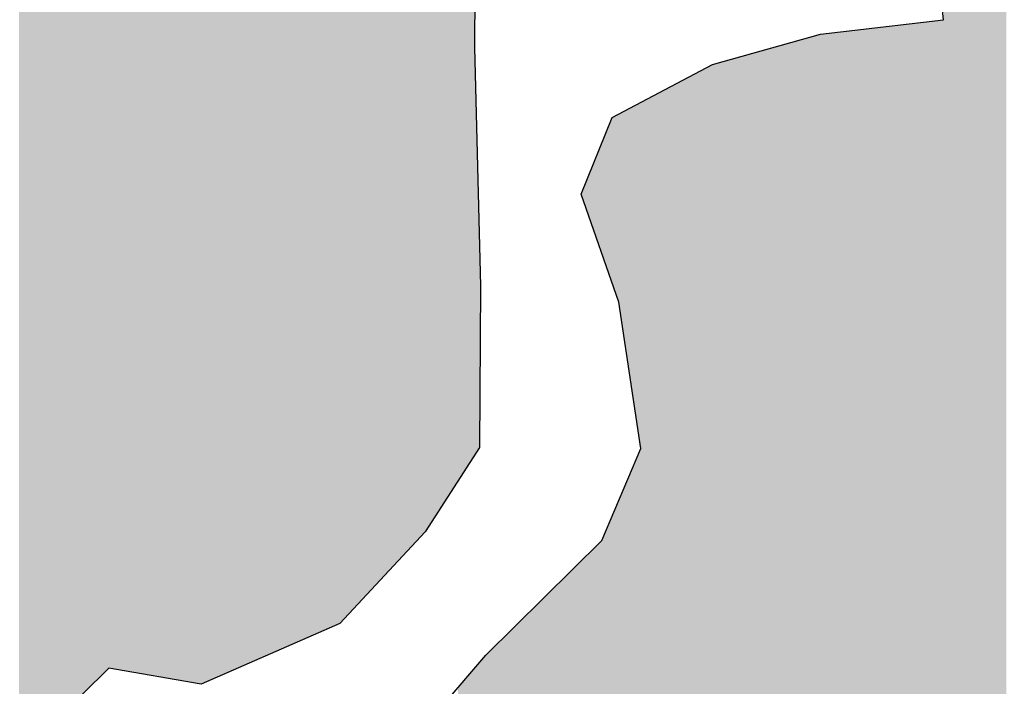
# Model space of a CAD drawing. Extents: x 136693 to 413893, y 707796 to 905796.
# Tile 43 of 70: x 211738 to 212810, y 790153 to 790878. Entities that reach past the tile are written whole.
import ezdxf

# ---------------------------------------------------------------- set-up
doc = ezdxf.new("R2010")
doc.units = 0
doc.header["$LTSCALE"] = 2000
doc.layers.add('HENDRYFILL', color=11, linetype='CONTINUOUS')
doc.layers.add('WATER', color=4, linetype='CONTINUOUS')

msp = doc.modelspace()

# ---------------------------------------------------------------- linework, layer by layer
at = {"layer": 'HENDRYFILL', "color": 0}
for points in [[(212744.144863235, 787111.9782446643), (212744.144863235, 807699.2290245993), (212750.6585459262, 787164.3701456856), (212750.6585459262, 807700.2585680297)], [(212750.6585459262, 787164.3701456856), (212750.6585459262, 807700.2585680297), (212751.7309796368, 787172.9961171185), (212751.7309796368, 807700.2863095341)], [(212751.7309796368, 787172.9961171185), (212751.7309796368, 807700.2863095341), (212753.3292791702, 787185.8518171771), (212753.3292791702, 807700.327654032)], [(212753.3292791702, 787185.8518171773), (212753.3292791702, 807700.327654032), (212766.9534300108, 787206.9532307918), (212766.9534300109, 807700.6800808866)], [(212766.9534300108, 787206.9532307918), (212766.9534300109, 807700.6800808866), (212784.6143196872, 787234.3068429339), (212784.6143196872, 807701.1369293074)], [(212784.6143196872, 787234.3068429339), (212784.6143196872, 807701.1369293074), (212808.133213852, 787270.7334737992), (212808.133213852, 807701.7453114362)], [(212808.133213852, 787270.7334737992), (212808.133213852, 807701.7453114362), (212812.5423160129, 787277.5623976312), (212812.5423160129, 807701.8593652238)], [(211737.3138297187, 788738.5105668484), (211737.3138297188, 792047.4859931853), (211738.6904186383, 788741.0124944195), (211738.6904186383, 792040.3594230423)], [(211738.6904186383, 788741.0124944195), (211738.6904186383, 792040.3594230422), (211738.8961851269, 788741.3864716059), (211738.8961851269, 792040.2844041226)], [(211738.8961851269, 788741.3864716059), (211738.8961851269, 792040.2844041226), (211750.9661022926, 788763.3233462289), (211750.9661022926, 792035.8839201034)], [(211750.9661022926, 790089.4253711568), (211750.9661022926, 792035.8839201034), (211751.0016312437, 790089.4604354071), (211751.0016312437, 792035.8709668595)], [(211751.0016312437, 790089.4604354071), (211751.0016312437, 792035.8709668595), (211758.4726238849, 790096.8337112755), (211758.4726238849, 792033.147171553)], [(211758.4726238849, 790096.8337112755), (211758.4726238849, 792033.147171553), (211764.7849717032, 790103.0634968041), (211764.7849717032, 792030.8457982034)], [(211764.7849717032, 790103.0634968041), (211764.7849717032, 792030.8457982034), (211767.1046465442, 790105.3528314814), (211767.1046465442, 792030.0000846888)], [(211767.1046465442, 790105.3528314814), (211767.1046465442, 792030.0000846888), (211789.8323630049, 790127.7832810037), (211789.8323630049, 792021.7139505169)], [(211789.8323630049, 790127.7832810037), (211789.8323630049, 792021.7139505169), (211791.2555287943, 790129.1878325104), (211791.2555287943, 792021.1950887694)], [(211791.2555287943, 790129.1878325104), (211791.2555287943, 792021.1950887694), (211792.4680318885, 790130.3844766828), (211792.4680318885, 792020.753031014)], [(211792.4680318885, 790130.3844766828), (211792.4680318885, 792020.753031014), (211793.7246008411, 790131.6246103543), (211793.7246008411, 792020.2949076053)], [(211793.7246008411, 790131.6246103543), (211793.7246008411, 792020.2949076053), (211800.7742680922, 790138.5820715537), (211800.7742680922, 792017.7247202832)], [(211800.7742680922, 790138.5820715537), (211800.7742680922, 792017.7247202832), (211815.9771336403, 790153.5860913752), (211815.9771336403, 792012.1820172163)], [(211815.9771336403, 790153.5860913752), (211815.9771336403, 792012.1820172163), (211824.0531223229, 790161.5564502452), (211824.053122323, 792009.237650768)], [(211824.0531223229, 790161.5564502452), (211824.053122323, 792009.237650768), (211824.8296114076, 790162.3227832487), (211824.8296114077, 792008.9545562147)], [(211824.8296114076, 790162.3227832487), (211824.8296114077, 792008.9545562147), (211826.5736674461, 790164.0440279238), (211826.5736674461, 792008.3187034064)], [(211826.5736674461, 790164.0440279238), (211826.5736674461, 792008.3187034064), (211835.2412190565, 790172.5982123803), (211835.2412190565, 792005.1586632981)], [(211835.2412190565, 790172.5982123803), (211835.2412190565, 792005.1586632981), (211835.346550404, 790172.579943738), (211835.346550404, 792005.1202613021)], [(211835.346550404, 790172.579943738), (211835.346550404, 792005.1202613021), (211840.1022793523, 790171.7551113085), (211840.1022793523, 792003.3864043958)], [(211840.1022793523, 790171.7551113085), (211840.1022793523, 792003.3864043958), (211845.5572877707, 790170.8089960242), (211845.5572877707, 792001.3976022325)], [(211845.5572877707, 790170.8089960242), (211845.5572877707, 792001.3976022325), (211849.4863100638, 790170.1275473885), (211849.4863100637, 791999.9651483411)], [(211849.4863100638, 790170.1275473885), (211849.4863100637, 791999.9651483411), (211853.5904661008, 790169.4157236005), (211853.5904661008, 791998.4688437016)], [(211853.5904661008, 790169.4157236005), (211853.5904661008, 791998.4688437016), (211855.6284203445, 790169.0622613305), (211855.6284203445, 791997.7258406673)], [(211855.6284203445, 790169.0622613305), (211855.6284203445, 791997.7258406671), (211856.8311310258, 790168.8536634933), (211856.8311310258, 791996.8316188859)], [(211856.8311310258, 790168.8536634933), (211856.8311310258, 791996.8316188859), (211857.2267198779, 790168.7850526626), (211857.2267198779, 791996.5374964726)], [(211857.2267198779, 790168.7850526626), (211857.2267198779, 791996.5374964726), (211857.7276400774, 790168.6981731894), (211857.7276400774, 791996.1650596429)], [(211857.7276400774, 790168.6981731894), (211857.7276400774, 791996.1650596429), (211858.0142568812, 790168.6484624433), (211858.0142568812, 791995.9519585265)], [(211858.0142568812, 790168.6484624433), (211858.0142568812, 791995.9519585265), (211873.4754916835, 790165.9668697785), (211873.4754916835, 791984.4564483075)], [(211873.4754916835, 790165.9668697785), (211873.4754916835, 791984.4564483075), (211875.845384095, 790165.5558362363), (211875.845384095, 791982.6944207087)], [(211875.845384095, 790165.5558362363), (211875.845384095, 791982.6944207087), (211885.4009078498, 790163.8985286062), (211885.4009078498, 791975.5898380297)], [(211885.4009078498, 790163.8985286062), (211885.4009078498, 791975.5898380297), (211891.6385570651, 790162.8166722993), (211891.6385570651, 791970.9521126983)], [(211891.6385570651, 790162.8166722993), (211891.6385570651, 791970.9521126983), (211897.1499347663, 790161.8607803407), (211897.1499347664, 791966.8543740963)], [(211897.1499347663, 790161.8607803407), (211897.1499347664, 791966.8543740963), (211897.4414477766, 790161.8102203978), (211897.4414477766, 791966.6376326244)], [(211897.4414477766, 790161.8102203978), (211897.4414477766, 791966.6376326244), (211899.6398471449, 790161.4289305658), (211899.6398471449, 791965.0031110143)], [(211899.6398471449, 790161.4289305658), (211899.6398471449, 791965.0031110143), (211899.9411525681, 790161.3766722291), (211899.9411525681, 791964.7790888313)], [(211899.9411525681, 790161.3766722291), (211899.9411525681, 791964.7790888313), (211901.1438632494, 790161.1680743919), (211901.1438632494, 791963.8848670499)], [(211901.1438632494, 790161.1680743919), (211901.1438632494, 791963.8848670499), (211903.8689193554, 790160.6954413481), (211903.8689193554, 791961.8587733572)], [(211903.8689193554, 790160.6954413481), (211903.8689193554, 791961.8587733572), (211907.6975065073, 790160.031412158), (211907.6975065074, 791959.0121984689)], [(211907.6975065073, 790160.031412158), (211907.6975065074, 791959.0121984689), (211919.3314096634, 790158.0136309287), (211919.3314096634, 791950.362329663)], [(211919.3314096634, 790158.0136309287), (211919.3314096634, 791950.362329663), (211919.5310244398, 790157.9790097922), (211919.5310244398, 791950.2139150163)], [(211919.5310244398, 790157.9790097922), (211919.5310244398, 791950.2139150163), (211927.131829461, 790156.6607280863), (211927.131829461, 791944.5626761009)], [(211927.131829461, 790156.6607280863), (211927.131829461, 791944.5626761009), (211934.5121793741, 790155.3806820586), (211934.5121793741, 791939.0753467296)], [(211934.5121793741, 790155.3806820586), (211934.5121793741, 791939.0753467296), (211935.5997662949, 790155.1920512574), (211935.5997662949, 791938.2667200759)], [(211935.5997662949, 790155.1920512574), (211935.5997662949, 791938.2667200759), (211940.0848225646, 790157.150156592), (211940.0848225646, 791934.9320569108)], [(211940.0848225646, 790157.150156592), (211940.0848225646, 791934.9320569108), (211943.9268428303, 790158.8275224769), (211943.9268428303, 791932.0754944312)], [(211943.9268428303, 790158.8275224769), (211943.9268428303, 791932.0754944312), (211947.7897034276, 790160.5139869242), (211947.7897034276, 791929.2034370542)], [(211947.7897034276, 790160.5139869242), (211947.7897034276, 791929.2034370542), (211950.4253723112, 790161.6646786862), (211950.4253723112, 791927.2438032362)], [(211950.4253723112, 790161.6646786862), (211950.4253723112, 791927.2438032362), (211955.001071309, 790163.6623572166), (211955.001071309, 791923.8417467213)], [(211955.001071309, 790163.6623572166), (211955.001071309, 791923.8417467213), (211957.5399457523, 790164.7707900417), (211957.5399457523, 791921.954080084)], [(211957.5399457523, 790164.7707900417), (211957.5399457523, 791921.954080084), (211962.0543792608, 790166.7417210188), (211962.0543792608, 791918.5975747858)], [(211962.0543792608, 790166.7417210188), (211962.0543792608, 791918.5975747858), (211963.4873374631, 790167.3673281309), (211963.4873374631, 791917.5321627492)], [(211963.4873374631, 790167.3673281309), (211963.4873374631, 791917.5321627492), (211967.2510184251, 790169.0104923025), (211967.2510184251, 791914.733845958)], [(211967.2510184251, 790169.0104923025), (211967.2510184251, 791914.733845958), (211972.6374799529, 790171.3621370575), (211972.6374799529, 791910.7289831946)], [(211972.6374799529, 790171.3621370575), (211972.6374799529, 791910.7289831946), (211975.8340790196, 790172.7577221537), (211975.8340790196, 791908.3522948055)], [(211975.8340790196, 790172.7577221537), (211975.8340790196, 791908.3522948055), (211979.2915583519, 790174.2672034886), (211979.2915583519, 791905.7816405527)], [(211979.2915583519, 790174.2672034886), (211979.2915583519, 791905.7816405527), (211980.608137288, 790174.8420012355), (211980.608137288, 791904.802757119)], [(211980.608137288, 790174.8420012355), (211980.608137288, 791904.8027571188), (211982.0717282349, 790175.4809821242), (211982.0717282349, 791903.1076949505)], [(211982.0717282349, 790175.4809821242), (211982.0717282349, 791903.1076949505), (211983.7545187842, 790176.2156621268), (211983.7545187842, 791901.1587661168)], [(211983.7545187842, 790176.2156621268), (211983.7545187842, 791901.1587661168), (211984.5065268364, 790176.5439770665), (211984.5065268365, 791900.287825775)], [(211984.5065268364, 790176.5439770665), (211984.5065268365, 791900.287825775), (211986.0607605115, 790177.2225311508), (211986.0607605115, 791898.487785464)], [(211986.0607605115, 790177.2225311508), (211986.0607605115, 791898.487785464), (211992.9193498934, 790180.2168838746), (211992.9193498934, 791890.5444899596)], [(211992.9193498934, 790180.2168838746), (211992.9193498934, 791890.5444899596), (211994.6829907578, 790180.9868618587), (211994.6829907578, 791888.5019240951)], [(211994.6829907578, 790180.9868618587), (211994.6829907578, 791888.5019240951), (212006.7724927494, 790186.2649491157), (212006.7724927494, 791874.5004317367)], [(212006.7724927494, 790186.2649491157), (212006.7724927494, 791874.5004317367), (212008.2765088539, 790186.9215789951), (212008.2765088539, 791872.758551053)], [(212008.2765088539, 790186.9215789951), (212008.2765088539, 791872.758551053), (212016.7187091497, 790190.6073114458), (212016.7187091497, 791862.9811919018)], [(212016.7187091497, 790190.6073114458), (212016.7187091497, 791862.9811919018), (212019.9410447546, 790192.0141327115), (212019.9410447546, 791859.249234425)], [(212019.9410447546, 790192.0141327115), (212019.9410447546, 791859.249234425), (212019.9949030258, 790192.0376463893), (212019.9949030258, 791859.1868583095)], [(212019.9949030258, 790192.0376463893), (212019.9949030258, 791859.1868583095), (212024.1284363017, 790193.8422822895), (212024.1284363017, 791854.3995945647)], [(212024.1284363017, 790193.8422822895), (212024.1284363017, 791854.3995945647), (212025.4364783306, 790194.4133529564), (212025.4364783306, 791852.8846818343)], [(212025.4364783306, 790194.4133529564), (212025.4364783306, 791852.8846818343), (212026.7138876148, 790194.9710498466), (212026.7138876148, 791851.4052465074)], [(212026.7138876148, 790194.9710498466), (212026.7138876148, 791851.4052465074), (212032.5118821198, 790197.5023634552), (212032.5118821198, 791844.6902820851)], [(212032.5118821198, 790197.5023634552), (212032.5118821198, 791844.6902820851), (212038.7740123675, 790200.2363114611), (212038.7740123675, 791837.4377774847)], [(212038.7740123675, 790200.2363114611), (212038.7740123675, 791837.4377774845), (212042.4764278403, 790201.8527280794), (212042.4764278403, 791833.6862945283)], [(212042.4764278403, 790201.8527280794), (212042.4764278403, 791833.6862945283), (212044.0502463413, 790202.5398325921), (212044.0502463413, 791832.0916184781)], [(212044.0502463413, 790202.5398325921), (212044.0502463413, 791832.0916184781), (212045.5934320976, 790203.2135633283), (212045.5934320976, 791830.5279811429)], [(212045.5934320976, 790203.2135633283), (212045.5934320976, 791830.5279811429), (212048.5548874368, 790204.5064883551), (212048.5548874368, 791827.527278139)], [(212048.5548874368, 790204.5064883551), (212048.5548874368, 791827.527278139), (212052.0221591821, 790206.0202449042), (212052.0221591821, 791824.0140552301)], [(212052.0221591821, 790206.0202449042), (212052.0221591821, 791824.0140552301), (212053.2493508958, 790206.5560175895), (212053.2493508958, 791822.770599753)], [(212053.2493508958, 790206.5560175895), (212053.2493508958, 791822.770599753), (212054.646780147, 790207.166113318), (212054.646780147, 791821.3546506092)], [(212054.646780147, 790207.166113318), (212054.646780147, 791821.3546506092), (212057.5126965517, 790208.4173275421), (212057.5126965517, 791818.4507527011)], [(212057.5126965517, 790208.4173275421), (212057.5126965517, 791818.4507527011), (212058.3345070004, 790208.776117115), (212058.3345070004, 791817.6180509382)], [(212058.3345070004, 790208.776117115), (212058.3345070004, 791817.6180509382), (212061.3070102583, 790210.0738654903), (212061.3070102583, 791814.6061535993)], [(212061.3070102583, 790210.0738654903), (212061.3070102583, 791814.6061535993), (212061.7172877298, 790210.2529862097), (212061.7172877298, 791814.1904387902)], [(212061.7172877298, 790210.2529862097), (212061.7172877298, 791814.1904387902), (212067.7246894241, 790212.8757237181), (212067.7246894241, 791808.1034220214)], [(212067.7246894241, 790212.8757237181), (212067.7246894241, 791808.1034220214), (212068.0896455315, 790213.0350578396), (212068.0896455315, 791807.7336292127)], [(212068.0896455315, 790213.0350578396), (212068.0896455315, 791807.7336292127), (212068.3456295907, 790213.1468164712), (212068.3456295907, 791807.4742526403)], [(212068.3456295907, 790213.1468164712), (212068.3456295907, 791807.4742526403), (212072.198697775, 790214.8290057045), (212072.198697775, 791803.5701203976)], [(212072.198697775, 790214.8290057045), (212072.198697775, 791803.5701203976), (212074.5134764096, 790215.8396018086), (212074.5134764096, 791801.224664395)], [(212074.5134764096, 790215.8396018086), (212074.5134764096, 791801.224664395), (212077.9256343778, 790217.3292965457), (212077.9256343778, 791797.7672856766)], [(212077.9256343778, 790217.3292965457), (212077.9256343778, 791797.7672856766), (212081.8582973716, 790219.0462356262), (212081.8582973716, 791793.782503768)], [(212081.8582973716, 790219.0462356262), (212081.8582973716, 791793.782503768), (212085.07573677, 790220.4509192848), (212085.07573677, 791790.5224241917)], [(212085.07573677, 790220.4509192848), (212085.07573677, 791790.5224241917), (212085.5423835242, 790220.6546499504), (212085.5423835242, 791790.0495930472)], [(212085.5423835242, 790220.6546499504), (212085.5423835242, 791790.0495930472), (212086.7438386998, 790221.1791864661), (212086.7438386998, 791788.8322151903)], [(212086.7438386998, 790221.1791864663), (212086.7438386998, 791788.8322151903), (212090.2662242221, 790224.9713691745), (212090.2662242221, 791785.2631480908)], [(212090.2662242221, 790224.9713691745), (212090.2662242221, 791785.2631480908), (212090.4573020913, 790225.1770826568), (212090.4573020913, 791785.0695378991)], [(212090.4573020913, 790225.1770826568), (212090.4573020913, 791785.0695378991), (212096.9950012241, 790232.2155369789), (212096.995001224, 791778.44519575)], [(212096.9950012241, 790232.2155369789), (212096.995001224, 791778.4451957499), (212098.017681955, 790233.3165499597), (212098.0176819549, 791775.4414082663)], [(212098.017681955, 790233.3165499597), (212098.0176819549, 791775.4414082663), (212102.7268340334, 790238.3863996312), (212102.7268340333, 791761.6098265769)], [(212102.7268340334, 790238.3863996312), (212102.7268340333, 791761.6098265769), (212103.7446185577, 790239.4821413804), (212103.7446185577, 791758.6204200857)], [(212103.7446185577, 790239.4821413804), (212103.7446185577, 791758.6204200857), (212106.2394271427, 790242.1680398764), (212106.2394271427, 791751.2927423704)], [(212106.2394271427, 790242.1680398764), (212106.2394271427, 791751.2927423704), (212108.5186768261, 790244.6218687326), (212108.5186768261, 791744.5981978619)], [(212108.5186768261, 790244.6218687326), (212108.5186768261, 791744.5981978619), (212110.4893396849, 790246.7434745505), (212110.4893396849, 791738.8100254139)], [(212110.4893396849, 790246.7434745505), (212110.4893396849, 791738.8100254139), (212110.7391720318, 790247.0124428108), (212110.7391720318, 791738.076225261)], [(212110.7391720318, 790247.0124428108), (212110.7391720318, 791738.076225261), (212122.1979414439, 790259.3488968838), (212122.1979414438, 791704.4198679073)], [(212122.1979414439, 790259.3488968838), (212122.1979414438, 791704.4198679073), (212123.1691490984, 790260.3944942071), (212123.1691490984, 791701.5672656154)], [(212123.1691490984, 790260.3944942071), (212123.1691490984, 791701.5672656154), (212125.9163010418, 790263.3520643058), (212125.9163010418, 791693.498412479)], [(212125.9163010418, 790263.3520643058), (212125.9163010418, 791693.498412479), (212129.3174110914, 790267.0136824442), (212129.3174110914, 791683.5087730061)], [(212129.3174110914, 790267.0136824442), (212129.3174110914, 791683.5087730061), (212129.688518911, 790267.4132152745), (212129.688518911, 791682.4187661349)], [(212129.688518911, 790267.4132152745), (212129.688518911, 791682.4187661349), (212129.7730099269, 790267.5041778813), (212129.7730099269, 791682.1706016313)], [(212129.7730099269, 790267.5041778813), (212129.7730099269, 791682.1706016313), (212130.2543453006, 790268.022381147), (212130.2543453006, 791680.7568376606)], [(212130.2543453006, 790268.022381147), (212130.2543453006, 791680.7568376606), (212131.1067884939, 790268.940117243), (212131.1067884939, 791678.2530668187)], [(212131.1067884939, 790268.940117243), (212131.1067884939, 791678.2530668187), (212131.9726648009, 790269.8723153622), (212131.9726648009, 791675.709840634)], [(212131.9726648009, 790269.8723153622), (212131.9726648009, 791675.709840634), (212133.2451778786, 790271.2422966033), (212133.2451778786, 791671.9722529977)], [(212133.2451778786, 790271.2422966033), (212133.2451778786, 791671.9722529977), (212140.7357553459, 790279.306614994), (212140.7357553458, 791649.9711512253)], [(212140.7357553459, 790279.306614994), (212140.7357553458, 791649.9711512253), (212144.920761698, 790283.8121719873), (212144.920761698, 791637.6790748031)], [(212144.920761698, 790283.8121719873), (212144.920761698, 791637.6790748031), (212149.5196862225, 790288.763351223), (212149.5196862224, 791624.171250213)], [(212149.5196862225, 790288.763351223), (212149.5196862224, 791624.171250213), (212150.1259377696, 790289.4160386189), (212150.1259377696, 791622.390586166)], [(212150.1259377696, 790289.4160386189), (212150.1259377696, 791622.390586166), (212151.6482831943, 790291.0549881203), (212151.6482831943, 791617.9191983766)], [(212151.6482831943, 790291.0549881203), (212151.6482831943, 791617.9191983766), (212152.7860876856, 790292.2799427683), (212152.7860876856, 791614.5772728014)], [(212152.7860876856, 790292.2799427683), (212152.7860876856, 791614.5772728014), (212152.9869579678, 790292.4961987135), (212152.9869579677, 791613.9872825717)], [(212152.9869579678, 790292.4961987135), (212152.9869579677, 791613.9872825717), (212160.3170903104, 790300.3877826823), (212160.3170903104, 791592.4574354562)], [(212160.3170903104, 790300.3877826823), (212160.3170903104, 791592.4574354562), (212162.7065675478, 790302.960281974), (212162.7065675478, 791585.4391338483)], [(212162.7065675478, 790302.960281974), (212162.7065675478, 791585.4391338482), (212163.082571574, 790303.3650860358), (212163.082571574, 791584.3510192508)], [(212163.082571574, 790303.3650860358), (212163.082571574, 791584.3510192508), (212169.626422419, 790310.4101632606), (212169.626422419, 791565.4138293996)], [(212169.626422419, 790310.4101632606), (212169.626422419, 791565.4138293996), (212172.3563747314, 790313.3492163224), (212172.3563747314, 791557.5136454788)], [(212172.3563747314, 790313.3492163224), (212172.3563747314, 791557.5136454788), (212172.516819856, 790313.5219507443), (212172.516819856, 791557.0493348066)], [(212172.516819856, 790313.5219507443), (212172.516819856, 791557.0493348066), (212173.1830813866, 790314.2392445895), (212173.1830813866, 791555.1212466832)], [(212173.1830813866, 790314.2392445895), (212173.1830813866, 791555.1212466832), (212173.5750295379, 790314.661214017), (212173.5750295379, 791553.9869915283)], [(212173.5750295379, 790314.661214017), (212173.5750295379, 791553.9869915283), (212179.5015809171, 790321.0417097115), (212179.5015809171, 791536.8361989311)], [(212179.5015809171, 790321.0417097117), (212179.5015809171, 791536.8361989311), (212193.2004303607, 790342.258818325), (212193.2004303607, 791497.1932243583)], [(212193.2004303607, 790342.258818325), (212193.2004303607, 791497.1932243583), (212195.5948038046, 790345.9672816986), (212195.5948038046, 791490.2641690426)], [(212195.5948038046, 790345.9672816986), (212195.5948038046, 791490.2641690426), (212199.3682771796, 790351.8117283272), (212199.3682771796, 791479.3441491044)], [(212199.3682771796, 790351.8117283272), (212199.3682771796, 791479.3441491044), (212200.7461216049, 790353.9457670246), (212200.7461216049, 791475.3568177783)], [(212200.7461216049, 790353.9457670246), (212200.7461216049, 791475.3568177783), (212204.8343335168, 790360.2776882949), (212204.8343335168, 791463.5259788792)], [(212204.8343335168, 790360.2776882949), (212204.8343335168, 791463.5259788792), (212206.277084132, 790362.5122552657), (212206.277084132, 791459.3508161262)], [(212206.277084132, 790362.5122552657), (212206.277084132, 791459.3508161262), (212212.0040207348, 790371.3822728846), (212212.0040207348, 791442.7776868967)], [(212212.0040207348, 790371.3822728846), (212212.0040207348, 791442.7776868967), (212215.2312525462, 790376.3806873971), (212215.2312525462, 791350.7662636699)], [(212215.2312525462, 790376.3806873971), (212215.2312525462, 791350.7662636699), (212215.4259711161, 790376.6822722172), (212215.4259711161, 791345.2146535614)], [(212215.4259711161, 790376.6822722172), (212215.4259711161, 791345.2146535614), (212219.0536879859, 790382.3009676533), (212219.0536879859, 791241.7850235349)], [(212219.0536879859, 790382.3009676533), (212219.0536879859, 791241.7850235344), (212220.6826202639, 790384.8238972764), (212220.6826202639, 791226.1899793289)], [(212220.6826202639, 790384.8238972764), (212220.6826202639, 791226.1899793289), (212224.0445606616, 790390.0309516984), (212224.0445606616, 791194.0034913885)], [(212224.0445606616, 790390.0309516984), (212224.0445606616, 791194.0034913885), (212225.0659858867, 790391.6129597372), (212225.0659858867, 791184.2245878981)], [(212225.0659858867, 790391.6129597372), (212225.0659858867, 791184.2245878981), (212233.2081362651, 790404.2237187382), (212233.2081362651, 791106.2734067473)], [(212233.2081362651, 790848.1720947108), (212233.2081362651, 791106.2734067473), (212234.8064357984, 791090.971633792), (212234.8064357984, 791090.9716337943)], [(212663.7081260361, 786770.7817600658), (212663.7081260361, 790868.782483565), (212669.2893061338, 786773.9224520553), (212669.2893061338, 790869.4428479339)], [(212669.2893061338, 786773.9224520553), (212669.2893061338, 790869.4428479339), (212672.6867754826, 786775.8343066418), (212672.6867754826, 790869.8448359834)], [(212672.6867754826, 786775.8343066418), (212672.6867754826, 790869.8448359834), (212679.4608738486, 786779.6462883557), (212679.4608738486, 790870.6463462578)], [(212679.4608738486, 786779.6462883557), (212679.4608738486, 790870.6463462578), (212712.0598217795, 786797.9906622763), (212712.0598217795, 790874.5034487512)], [(212712.0598217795, 786797.9906622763), (212712.0598217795, 790874.5034487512), (212716.3283499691, 786800.392686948), (212716.3283499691, 790875.0085003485)], [(212716.3283499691, 786800.392686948), (212716.3283499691, 790875.0085003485), (212717.3044538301, 786800.941968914), (212717.3044538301, 790875.1239928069)], [(212717.3044538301, 786800.9419689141), (212717.3044538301, 790875.1239928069), (212723.8029833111, 786805.7493530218), (212723.802983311, 790875.8928978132)], [(212723.8029833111, 786805.7493530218), (212723.802983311, 790875.8928978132), (212724.8734093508, 786806.5412166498), (212724.8734093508, 790876.0195504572)], [(212724.8734093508, 786806.5412166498), (212724.8734093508, 790876.0195504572), (212735.6475491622, 786814.5115472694), (212735.6475491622, 790877.2943450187)], [(212735.6475491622, 787043.631280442), (212735.6475491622, 790877.2943450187), (212736.2684893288, 787048.6257263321), (212736.2684893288, 790877.3678145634)], [(212736.2684893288, 787048.6257263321), (212736.2684893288, 790877.3678145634), (212740.2330405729, 787080.5140430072), (212740.2330405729, 790877.8368996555)], [(212740.2330405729, 787080.5140430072), (212740.2330405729, 790877.8368996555), (212744.144863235, 787111.9782446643), (212744.144863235, 790878.2997459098)], [(212590.5610960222, 786737.0329441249), (212590.5610960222, 790856.999697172), (212598.5476974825, 786740.6554876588), (212598.5476974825, 790859.2248241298)], [(212598.5476974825, 786740.6554876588), (212598.5476974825, 790859.2248241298), (212602.9865601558, 786742.6688563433), (212602.9865601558, 790860.4615245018)], [(212602.9865601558, 786742.6688563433), (212602.9865601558, 790860.4615245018), (212607.0462670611, 786744.5102484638), (212607.0462670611, 790861.5925892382)], [(212607.0462670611, 786744.5102484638), (212607.0462670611, 790861.5925892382), (212610.076269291, 786745.8845896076), (212610.076269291, 790862.4367705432)], [(212610.076269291, 786745.8845896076), (212610.076269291, 790862.4367705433), (212625.6098175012, 786752.9302591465), (212625.6098175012, 790864.2746975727)], [(212625.6098175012, 786752.9302591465), (212625.6098175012, 790864.2746975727), (212628.2508003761, 786754.1281498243), (212628.2508003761, 790864.5871782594)], [(212628.2508003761, 786754.1281498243), (212628.2508003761, 790864.5871782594), (212631.8406505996, 786755.7564254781), (212631.8406505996, 790865.0119287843)], [(212631.8406505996, 786755.7564254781), (212631.8406505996, 790865.0119287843), (212637.0477465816, 786758.1182475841), (212637.0477465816, 790865.6280315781)], [(212637.0477465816, 786758.1182475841), (212637.0477465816, 790865.6280315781), (212639.3233555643, 786759.1504128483), (212639.3233555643, 790865.8972812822)], [(212639.3233555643, 786759.1504128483), (212639.3233555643, 790865.8972812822), (212658.4772134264, 786767.8381737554), (212658.4772134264, 790868.1635627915)], [(212658.4772134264, 786767.8381737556), (212658.4772134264, 790868.1635627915), (212659.1043053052, 786768.1910565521), (212659.1043053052, 790868.237760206)], [(212659.1043053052, 786768.1910565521), (212659.1043053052, 790868.237760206), (212663.7081260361, 786770.7817600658), (212663.7081260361, 790868.782483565)], [(212233.2081362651, 790404.2237187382), (212233.2081362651, 790848.1720947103), (212234.8064357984, 790406.6992036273), (212234.8064357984, 790785.9083309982)], [(212553.1033124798, 786720.0429325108), (212553.1033124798, 790846.5636782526), (212560.4628220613, 786723.3810412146), (212560.4628220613, 790848.6140927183)], [(212560.4628220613, 786723.3810412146), (212560.4628220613, 790848.6140927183), (212562.5020318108, 786724.3059810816), (212562.5020318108, 790849.1822318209)], [(212562.5020318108, 786724.3059810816), (212562.5020318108, 790849.1822318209), (212566.6919343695, 786726.2064270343), (212566.6919343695, 790850.3495700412)], [(212566.6919343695, 786726.2064270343), (212566.6919343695, 790850.3495700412), (212577.3582705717, 786731.044438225), (212577.3582705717, 790853.3212911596)], [(212577.3582705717, 786731.044438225), (212577.3582705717, 790853.3212911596), (212580.2388755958, 786732.3510161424), (212580.2388755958, 790854.1238492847)], [(212580.2388755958, 786732.3510161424), (212580.2388755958, 790854.1238492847), (212585.3044468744, 786734.6486458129), (212585.3044468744, 790855.535155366)], [(212585.3044468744, 786734.6486458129), (212585.3044468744, 790855.535155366), (212590.5610960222, 786737.0329441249), (212590.5610960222, 790856.999697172)], [(212517.2842536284, 786463.0707238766), (212517.2842536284, 790836.5842203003), (212526.356986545, 786474.7059824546), (212526.356986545, 790839.1119516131)], [(212526.356986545, 786474.7059824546), (212526.356986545, 790839.1119516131), (212527.738384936, 786476.4775465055), (212527.738384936, 790839.4968195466)], [(212527.738384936, 786476.4775465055), (212527.738384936, 790839.4968195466), (212528.0755060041, 786476.9098849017), (212528.0755060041, 790839.590744)], [(212528.0755060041, 786476.9098849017), (212528.0755060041, 790839.590744), (212528.9230529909, 786477.9968152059), (212528.9230529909, 790839.8268769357)], [(212528.9230529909, 786477.9968152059), (212528.9230529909, 790839.8268769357), (212529.419076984, 786478.6329374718), (212529.419076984, 790839.9650729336)], [(212529.419076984, 786478.6329374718), (212529.419076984, 790839.9650729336), (212529.9861588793, 786479.3601874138), (212529.9861588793, 790840.1230661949)], [(212529.9861588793, 786479.3601874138), (212529.9861588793, 790840.1230661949), (212535.0700594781, 786485.8799977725), (212535.0700594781, 790841.539478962)], [(212535.0700594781, 786485.8799977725), (212535.0700594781, 790841.539478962), (212548.0536853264, 786502.5307517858), (212548.0536853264, 790845.1568143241)], [(212548.0536853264, 786502.5307517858), (212548.0536853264, 790845.1568143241), (212549.3053580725, 786504.1359501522), (212549.3053580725, 790845.5055397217)], [(212549.3053580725, 786718.3202654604), (212549.3053580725, 790845.5055397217), (212551.0898392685, 786719.1296661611), (212551.0898392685, 790846.0027095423)], [(212551.0898392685, 786719.1296661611), (212551.0898392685, 790846.0027095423), (212553.1033124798, 786720.0429325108), (212553.1033124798, 790846.5636782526)], [(212484.4915563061, 786383.4829954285), (212484.4915563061, 790825.3989066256), (212487.7383729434, 786391.7616541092), (212487.7383729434, 790827.1197198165)], [(212487.7383729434, 786391.7616541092), (212487.7383729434, 790827.1197198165), (212492.6422435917, 786404.2654311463), (212492.6422435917, 790829.7187718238)], [(212492.6422435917, 786404.2654311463), (212492.6422435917, 790829.7187718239), (212493.8143215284, 786407.2539686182), (212493.8143215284, 790830.0453215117)], [(212493.8143215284, 786407.2539686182), (212493.8143215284, 790830.0453215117), (212500.2576077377, 786423.6829121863), (212500.2576077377, 790831.8404692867)], [(212500.2576077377, 786423.6829121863), (212500.2576077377, 790831.8404692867), (212512.4697702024, 786454.821204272), (212512.4697702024, 790835.2428691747)], [(212512.4697702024, 786454.821204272), (212512.4697702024, 790835.2428691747), (212514.1072393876, 786458.996385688), (212514.1072393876, 790835.6990803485)], [(212514.1072393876, 786458.996385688), (212514.1072393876, 790835.6990803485), (212516.2309401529, 786461.7199098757), (212516.2309401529, 790836.2907592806)], [(212516.2309401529, 786461.7199098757), (212516.2309401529, 790836.2907592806), (212517.2842536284, 786463.0707238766), (212517.2842536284, 790836.5842203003)], [(212458.2304064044, 786127.1853034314), (212458.2304064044, 790811.4804941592), (212468.2562176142, 786132.669145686), (212468.2562176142, 790816.7941752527)], [(212468.2562176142, 786132.669145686), (212468.2562176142, 790816.7941752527), (212471.5287707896, 786134.4591420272), (212471.5287707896, 790818.5286288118)], [(212471.5287707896, 786350.4307818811), (212471.5287707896, 790818.5286288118), (212479.6598732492, 786371.1632806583), (212479.6598732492, 790822.8381140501)], [(212479.6598732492, 786371.1632806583), (212479.6598732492, 790822.8381140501), (212484.4915563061, 786383.4829954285), (212484.4915563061, 790825.3989066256)], [(212445.2150181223, 786122.6773892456), (212445.2150181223, 790804.5823368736), (212451.8825296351, 786124.1698876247), (212451.8825296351, 790808.1161187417)], [(212451.8825296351, 786124.1698876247), (212451.8825296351, 790808.1161187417), (212453.2959030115, 786124.486266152), (212453.2959030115, 790808.8652067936)], [(212453.2959030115, 786124.486266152), (212453.2959030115, 790808.8652067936), (212458.2304064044, 786127.1853034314), (212458.2304064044, 790811.4804941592)], [(212424.7469665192, 786118.0956897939), (212424.7469665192, 790793.7342671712), (212425.6226352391, 786118.2917050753), (212425.6226352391, 790794.1983716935)], [(212425.6226352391, 786118.2917050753), (212425.6226352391, 790794.1983716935), (212435.5590592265, 786120.5159377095), (212435.5590592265, 790799.4646775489)], [(212435.5590592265, 786120.5159377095), (212435.5590592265, 790799.4646775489), (212441.1549279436, 786121.768552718), (212441.1549279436, 790802.4304886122)], [(212441.1549279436, 786121.768552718), (212441.1549279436, 790802.4304886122), (212445.2150181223, 786122.6773892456), (212445.2150181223, 790804.5823368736)], [(212234.8064357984, 790406.6992036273), (212234.8064357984, 790785.9083309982), (212238.7146177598, 790412.7522901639), (212238.7146177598, 790633.6601990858)], [(212400.9929286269, 790501.1854531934), (212400.9929286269, 790781.1446243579), (212414.5349736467, 790411.5949008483), (212414.5349736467, 790788.321909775)], [(212414.5349736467, 786115.8097720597), (212414.5349736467, 790788.321909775), (212416.9746684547, 786116.355888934), (212416.9746684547, 790789.6149483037)], [(212416.9746684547, 786116.355888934), (212416.9746684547, 790789.6149483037), (212420.4468364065, 786117.1331211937), (212420.4468364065, 790791.4551977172)], [(212420.4468364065, 786117.1331211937), (212420.4468364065, 790791.4551977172), (212421.8614652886, 786117.4497807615), (212421.8614652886, 790792.2049511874)], [(212421.8614652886, 786117.4497807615), (212421.8614652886, 790792.2049511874), (212424.7469665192, 786118.0956897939), (212424.7469665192, 790793.7342671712)], [(212383.4152744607, 790590.9928074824), (212383.4152744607, 790771.8284656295), (212390.4306682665, 790570.9337998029), (212390.4306682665, 790775.5466251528)], [(212390.4306682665, 790570.9337998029), (212390.4306682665, 790775.5466251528), (212390.4649417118, 790570.8358022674), (212390.4649417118, 790775.5647900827)], [(212390.4649417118, 790570.8358022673), (212390.4649417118, 790775.5647900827), (212393.637744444, 790549.8453869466), (212393.637744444, 790777.2463758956)], [(212393.637744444, 790549.8453869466), (212393.637744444, 790777.2463758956), (212394.2273671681, 790545.9446005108), (212394.2273671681, 790777.5588760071)], [(212394.2273671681, 790545.9446005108), (212394.2273671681, 790777.5588760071), (212400.9929286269, 790501.1854531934), (212400.9929286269, 790781.1446243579)], [(212375.3282378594, 790614.1159469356), (212375.3282378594, 790751.9905812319), (212382.8189508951, 790592.6978662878), (212382.8189508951, 790770.3656556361)], [(212382.8189508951, 790592.6978662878), (212382.8189508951, 790770.3656556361), (212383.4152744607, 790590.9928074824), (212383.4152744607, 790771.8284656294)], [(212374.3913036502, 790616.7949085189), (212374.3913036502, 790749.6922371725), (212375.3282378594, 790614.1159469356), (212375.3282378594, 790751.9905812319)], [(212368.9852572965, 790632.2523337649), (212368.9852572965, 790736.4309490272), (212372.0116188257, 790623.5991047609), (212372.0116188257, 790743.854757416)], [(212372.0116188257, 790623.5991047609), (212372.0116188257, 790743.854757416), (212374.3913036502, 790616.7949085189), (212374.3913036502, 790749.6922371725)], [(212354.0555754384, 790674.9405436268), (212354.0555754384, 790699.8077312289), (212368.9852572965, 790632.2523337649), (212368.9852572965, 790736.4309490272)], [(212349.3745450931, 790688.3249417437), (212349.3745450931, 790688.3249417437), (212353.232509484, 790677.2939234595), (212353.232509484, 790697.7887113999)], [(212353.232509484, 790677.2939234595), (212353.232509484, 790697.7887113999), (212354.0555754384, 790674.9405436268), (212354.0555754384, 790699.8077312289)], [(212238.7146177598, 790412.7522901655), (212238.7146177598, 790633.6601990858), (212239.8720070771, 790588.5726460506), (212239.8720070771, 790588.5726460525)], [(212400.9929286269, 786112.7784341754), (212400.9929286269, 790379.6872371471), (212414.5349736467, 786115.8097720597), (212414.5349736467, 790411.5949008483)], [(212394.2273671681, 786111.26398767), (212394.2273671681, 790363.7462725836), (212400.9929286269, 786112.7784341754), (212400.9929286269, 790379.6872371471)], [(212383.4152744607, 786108.8437397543), (212383.4152744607, 790338.2709018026), (212390.4306682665, 786110.4141103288), (212390.4306682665, 790354.8005194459)], [(212390.4306682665, 786110.4141103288), (212390.4306682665, 790354.8005194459), (212390.4649417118, 786110.4217823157), (212390.4649417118, 790354.8812742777)], [(212390.4649417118, 786110.4217823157), (212390.4649417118, 790354.8812742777), (212393.637744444, 786111.1320027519), (212393.637744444, 790362.357007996)], [(212393.637744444, 786111.1320027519), (212393.637744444, 790362.357007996), (212394.2273671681, 786111.26398767), (212394.2273671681, 790363.7462725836)], [(212375.3282378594, 786107.0334858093), (212375.3282378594, 790319.2162875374), (212382.8189508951, 786108.7102548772), (212382.8189508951, 790336.865848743)], [(212382.8189508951, 786108.7102548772), (212382.8189508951, 790336.865848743), (212383.4152744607, 786108.8437397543), (212383.4152744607, 790338.2709018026)], [(212368.9852572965, 786105.6136325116), (212368.9852572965, 790308.4149166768), (212372.0116188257, 786106.2910726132), (212372.0116188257, 790311.4016949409)], [(212372.0116188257, 786106.2910726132), (212372.0116188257, 790311.401694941), (212374.3913036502, 786106.8237564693), (212374.3913036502, 790317.0086902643)], [(212374.3913036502, 786106.8237564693), (212374.3913036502, 790317.0086902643), (212375.3282378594, 786107.0334858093), (212375.3282378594, 790319.2162875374)], [(212354.0555754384, 786102.2716771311), (212354.0555754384, 790293.6805074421), (212368.9852572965, 786105.6136325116), (212368.9852572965, 790308.4149166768)], [(212349.3745450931, 786101.2238453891), (212349.3745450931, 790289.060702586), (212353.232509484, 786102.0874367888), (212353.232509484, 790292.8682067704)], [(212353.232509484, 786102.0874367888), (212353.232509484, 790292.8682067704), (212354.0555754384, 786102.2716771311), (212354.0555754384, 790293.6805074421)], [(212337.4246478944, 786097.4678205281), (212337.4246478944, 790277.2671039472), (212340.9066082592, 786098.7955961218), (212340.9066082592, 790280.7035220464)], [(212340.9066082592, 786098.7955961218), (212340.9066082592, 790280.7035220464), (212344.2893889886, 786100.085551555), (212344.2893889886, 790284.0420577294)], [(212344.2893889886, 786100.0855515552), (212344.2893889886, 790284.0420577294), (212349.3745450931, 786101.2238453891), (212349.3745450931, 790289.060702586)], [(212326.2010222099, 786093.1879164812), (212326.2010222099, 790266.1902775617), (212337.4246478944, 786097.4678205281), (212337.4246478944, 790277.2671039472)], [(212315.7404524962, 786089.1989884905), (212315.7404524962, 790255.8665267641), (212319.6290496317, 786090.6818268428), (212319.6290496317, 790259.7042630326)], [(212319.6290496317, 786090.6818268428), (212319.6290496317, 790259.7042630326), (212323.1097544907, 786092.0091236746), (212323.1097544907, 790263.1394420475)], [(212323.1097544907, 786092.0091236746), (212323.1097544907, 790263.1394420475), (212326.2010222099, 786093.1879164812), (212326.2010222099, 790266.1902775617)], [(212291.7144864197, 786080.037169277), (212291.7144864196, 790232.1548080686), (212308.4090646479, 786086.4033111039), (212308.4090646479, 790248.6310297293)], [(212308.4090646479, 786086.4033111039), (212308.4090646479, 790248.6310297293), (212309.8077494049, 786086.9366714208), (212309.8077494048, 790250.011420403)], [(212309.8077494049, 786086.9366714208), (212309.8077494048, 790250.011420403), (212313.7159313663, 786088.4269780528), (212313.7159313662, 790253.8684853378)], [(212313.7159313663, 786088.4269780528), (212313.7159313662, 790253.8684853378), (212315.7404524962, 786089.1989884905), (212315.7404524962, 790255.8665267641)], [(212284.9869649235, 786077.4717641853), (212284.9869649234, 790225.515279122), (212288.102713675, 786078.6598923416), (212288.102713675, 790228.5902754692)], [(212288.102713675, 786078.6598923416), (212288.102713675, 790228.5902754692), (212288.6232187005, 786078.8583764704), (212288.6232187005, 790229.1039725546)], [(212288.6232187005, 786078.8583764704), (212288.6232187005, 790229.1039725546), (212289.2049892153, 786079.0802229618), (212289.2049892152, 790229.6781338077)], [(212289.2049892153, 786079.0802229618), (212289.2049892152, 790229.6781338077), (212289.9214683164, 786079.353437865), (212289.9214683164, 790230.3852417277)], [(212289.9214683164, 786079.353437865), (212289.9214683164, 790230.3852417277), (212291.7144864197, 786080.037169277), (212291.7144864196, 790232.1548080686)], [(212271.6628640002, 786072.3908861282), (212271.6628640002, 790212.3654506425), (212284.9869649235, 786077.4717641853), (212284.9869649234, 790225.515279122)], [(212256.6866052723, 786066.6799909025), (212256.6866052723, 790197.5850737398), (212271.6628640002, 786072.3908861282), (212271.6628640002, 790212.3654506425)], [(212248.4452752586, 786063.5373253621), (212248.4452752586, 790189.4515361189), (212256.6866052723, 786066.6799909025), (212256.6866052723, 790197.5850737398)], [(212240.6582885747, 786060.5679145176), (212240.6582885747, 790180.8808237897), (212242.3582787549, 786061.2161716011), (212242.3582787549, 790182.8632894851)], [(212242.3582787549, 786061.2161716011), (212242.3582787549, 790182.8632894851), (212245.5989436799, 786062.4519340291), (212245.5989436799, 790186.6424331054)], [(212245.5989436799, 786062.4519340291), (212245.5989436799, 790186.6424331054), (212247.4777083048, 786063.1683631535), (212247.4777083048, 790188.4966244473)], [(212247.4777083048, 786063.1683631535), (212247.4777083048, 790188.4966244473), (212248.4452752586, 786063.5373253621), (212248.4452752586, 790189.4515361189)], [(212225.0659858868, 786054.6221033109), (212225.0659858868, 790162.6976568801), (212233.2081362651, 786057.7269486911), (212233.2081362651, 790172.1927316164)], [(212233.2081362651, 786057.7269486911), (212233.2081362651, 790172.1927316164), (212234.8064357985, 786058.3364280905), (212234.8064357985, 790174.0566094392)], [(212234.8064357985, 786058.3364280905), (212234.8064357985, 790174.0566094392), (212238.7146177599, 786059.8267347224), (212238.7146177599, 790178.6141867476)], [(212238.7146177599, 786059.8267347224), (212238.7146177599, 790178.6141867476), (212239.8720070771, 786060.2680818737), (212239.8720070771, 790179.9638913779)], [(212239.8720070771, 786060.2680818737), (212239.8720070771, 790179.9638913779), (212240.6582885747, 786060.5679145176), (212240.6582885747, 790180.8808237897)], [(212220.6826202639, 786052.9505949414), (212220.6826202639, 790157.5859379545), (212224.0445606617, 786054.2326033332), (212224.0445606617, 790161.5065085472)], [(212224.0445606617, 786054.2326033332), (212224.0445606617, 790161.5065085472), (212225.0659858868, 786054.6221033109), (212225.0659858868, 790162.6976568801)], [(212215.4259711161, 786050.9460774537), (212215.4259711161, 790151.4558280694), (212219.053687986, 786052.3294343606), (212219.0536879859, 790155.6863373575)], [(212219.053687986, 786052.3294343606), (212219.0536879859, 790155.6863373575), (212220.6826202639, 786052.9505949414), (212220.6826202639, 790157.5859379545)]]:
    msp.add_solid(points, dxfattribs=at)
at = {"layer": 'WATER', "color": 0}
for points in [[(211738.6904186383, 792040.3594230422), (211855.6284203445, 791997.7258406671), (211980.608137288, 791904.8027571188), (212038.7740123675, 791837.4377774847), (212096.9950012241, 791778.44519575), (212162.7065675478, 791585.4391338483), (212212.0040207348, 791442.7776868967), (212219.0536879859, 791241.7850235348), (212234.8064357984, 791090.971633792), (212233.2081362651, 790848.17209471), (212239.8720070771, 790588.5726460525), (212238.7146177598, 790412.7522901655), (212179.5015809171, 790321.0417097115), (212086.7438386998, 790221.1791864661), (211935.5997662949, 790155.1920512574), (211835.2412190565, 790172.5982123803), (211750.9661022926, 790089.4253711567)], [(212152.7860876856, 790078.4075119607), (212245.5989436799, 790186.6424331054), (212372.0116188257, 790311.4016949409), (212414.5349736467, 790411.5949008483), (212390.4649417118, 790570.8358022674), (212349.3745450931, 790688.3249417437), (212383.4152744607, 790771.8284656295), (212492.6422435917, 790829.7187718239), (212610.076269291, 790862.4367705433), (212744.144863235, 790878.2997459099), (212736.2684893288, 790953.7064407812), (212669.2893061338, 790954.1473509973), (212577.3582705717, 790979.8707962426), (212451.8825296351, 790997.4422986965), (212368.9852572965, 791123.5794049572), (212353.232509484, 791274.3927947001), (212337.4246478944, 791416.8337865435), (212288.6232187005, 791634.8468145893), (212247.4777083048, 791743.9635561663), (212206.277084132, 791844.7078998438), (212131.9726648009, 792004.2794839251)]]:
    msp.add_lwpolyline(points, dxfattribs=at)

doc.saveas('drawing.dxf')
